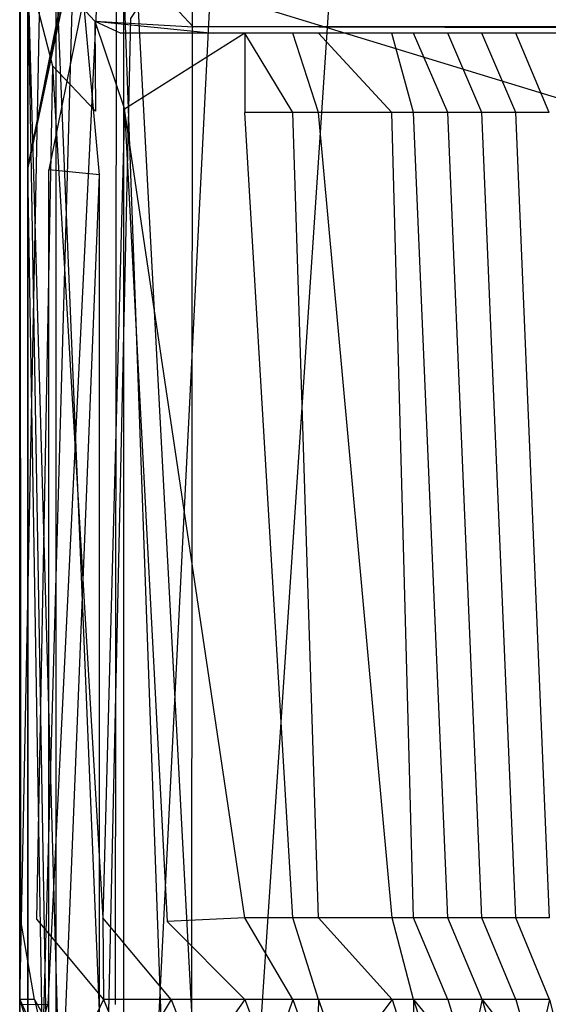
# Model space of a CAD drawing. Extents: x 0 to 0.376, y -0.701 to 0.
# Tile 48 of 62: x 0.003 to 0.038, y -0.099 to -0.034. Entities that reach past the tile are written whole.
import ezdxf

# ---------------------------------------------------------------- set-up
doc = ezdxf.new("R2010")
doc.units = 0
doc.layers.add('L0_WC_N_567710__1___REPLACEMTFO', color=7, linetype='CONTINUOUS')
doc.layers.add('L5_SP_LKASTEN_N_567710__0___REP', color=7, linetype='CONTINUOUS')

msp = doc.modelspace()

# ---------------------------------------------------------------- linework, layer by layer
at = {"layer": 'L0_WC_N_567710__1___REPLACEMTFO', "color": 8}
for points, invisible_edges in [([(0.003132, -0.099366, 0.361514), (0.003132, -0.005678, 0.355492), (0.003132, -0.005622, 0.352803), (0.003132, -0.099366, 0.361514)], 14), ([(0.003132, -0.005622, 0.352803), (0.003132, -0.099355, 0.356548), (0.003132, -0.099366, 0.361514), (0.003132, -0.005622, 0.352803)], 13), ([(0.003132, -0.099355, 0.356548), (0.003132, -0.005622, 0.352803), (0.003132, -0.018012, 0.350519), (0.003132, -0.099355, 0.356548)], 14), ([(0.003132, -0.005678, 0.355492), (0.003132, -0.099402, 0.389944), (0.003132, -0.006125, 0.390235), (0.003132, -0.005678, 0.355492)], 14), ([(0.003132, -0.005678, 0.355492), (0.003132, -0.099366, 0.361514), (0.003132, -0.099402, 0.389944), (0.003132, -0.005678, 0.355492)], 13), ([(0.003132, -0.099402, 0.389944), (0.003121, -0.006237, 0.394477), (0.003132, -0.006125, 0.390235), (0.003132, -0.099402, 0.389944)], 14), ([(0.003121, -0.006237, 0.394477), (0.003132, -0.099402, 0.389944), (0.003132, -0.09941, 0.394354), (0.003121, -0.006237, 0.394477)], 13), ([(0.003132, -0.09941, 0.394354), (0.004971, -0.006246, 0.39894), (0.003121, -0.006237, 0.394477), (0.003132, -0.09941, 0.394354)], 14), ([(0.004971, -0.006246, 0.39894), (0.003132, -0.09941, 0.394354), (0.004982, -0.099419, 0.398817), (0.004971, -0.006246, 0.39894)], 13), ([(0.009524, -0.006419, 0.400031), (0.004971, -0.006246, 0.39894), (0.004982, -0.099419, 0.398817), (0.009524, -0.006419, 0.400031)], 14), ([(0.009524, -0.006419, 0.400031), (0.004982, -0.099419, 0.398817), (0.009456, -0.099438, 0.400031), (0.009524, -0.006419, 0.400031)], 14), ([(0.01451, -0.099906, 0.400031), (0.009524, -0.006419, 0.400031), (0.009456, -0.099438, 0.400031), (0.01451, -0.099906, 0.400031)], 13), ([(0.009524, -0.006419, 0.400031), (0.01451, -0.099906, 0.400031), (0.014544, -0.011627, 0.400031), (0.009524, -0.006419, 0.400031)], 14), ([(0.18806, -0.099906, 0.400031), (0.014544, -0.011627, 0.400031), (0.01451, -0.099906, 0.400031), (0.18806, -0.099906, 0.400031)], 13), ([(0.014544, -0.011627, 0.400031), (0.18806, -0.099906, 0.400031), (0.18806, -0.011476, 0.400031), (0.014544, -0.011627, 0.400031)], 14), ([(0.003132, -0.018012, 0.350519), (0.00318, -0.093723, 0.349764), (0.003132, -0.099355, 0.356548), (0.003132, -0.018012, 0.350519)], 14), ([(0.003132, -0.018012, 0.350519), (0.003804, -0.031475, 0.346355), (0.00318, -0.093723, 0.349764), (0.003132, -0.018012, 0.350519)], 14), ([(0.003804, -0.031475, 0.346355), (0.005294, -0.037241, 0.339947), (0.00318, -0.093723, 0.349764), (0.003804, -0.031475, 0.346355)], 14), ([(0.003804, -0.031475, 0.346355), (0.006146, -0.03217, 0.33603), (0.005294, -0.037241, 0.339947), (0.003804, -0.031475, 0.346355)], 14), ([(0.006146, -0.03217, 0.33603), (0.008106, -0.034268, 0.328619), (0.005294, -0.037241, 0.339947), (0.006146, -0.03217, 0.33603)], 14), ([(0.006146, -0.03217, 0.33603), (0.012801, -0.032691, 0.335983), (0.008106, -0.034268, 0.328619), (0.006146, -0.03217, 0.33603)], 14), ([(0.012801, -0.032691, 0.335983), (0.014621, -0.03466, 0.328431), (0.008106, -0.034268, 0.328619), (0.012801, -0.032691, 0.335983)], 14), ([(0.012801, -0.032691, 0.335983), (0.18806, -0.03466, 0.328431), (0.014621, -0.03466, 0.328431), (0.012801, -0.032691, 0.335983)], 13), ([(0.18806, -0.03466, 0.328431), (0.012801, -0.032691, 0.335983), (0.18806, -0.032691, 0.335983), (0.18806, -0.03466, 0.328431)], 14), ([(0.008106, -0.034268, 0.328619), (0.008151, -0.040235, 0.328474), (0.005294, -0.037241, 0.339947), (0.008106, -0.034268, 0.328619)], 14), ([(0.008106, -0.034268, 0.328619), (0.010071, -0.040104, 0.320409), (0.008151, -0.040235, 0.328474), (0.008106, -0.034268, 0.328619)], 14), ([(0.008106, -0.034268, 0.328619), (0.009813, -0.03506, 0.32163), (0.010071, -0.040104, 0.320409), (0.008106, -0.034268, 0.328619)], 14), ([(0.008106, -0.034268, 0.328619), (0.015967, -0.03506, 0.321638), (0.009813, -0.03506, 0.32163), (0.008106, -0.034268, 0.328619)], 14), ([(0.008106, -0.034268, 0.328619), (0.014621, -0.03466, 0.328431), (0.015967, -0.03506, 0.321638), (0.008106, -0.034268, 0.328619)], 14), ([(0.018036, -0.03506, 0.282953), (0.010071, -0.040104, 0.320409), (0.009813, -0.03506, 0.32163), (0.018036, -0.03506, 0.282953)], 14), ([(0.009813, -0.03506, 0.32163), (0.024017, -0.03506, 0.282978), (0.018036, -0.03506, 0.282953), (0.009813, -0.03506, 0.32163)], 13), ([(0.024017, -0.03506, 0.282978), (0.009813, -0.03506, 0.32163), (0.015967, -0.03506, 0.321638), (0.024017, -0.03506, 0.282978)], 14), ([(0.010071, -0.040104, 0.320409), (0.018036, -0.03506, 0.282953), (0.018037, -0.040327, 0.282945), (0.010071, -0.040104, 0.320409)], 13), ([(0.014621, -0.03466, 0.328431), (0.18806, -0.03506, 0.321638), (0.015967, -0.03506, 0.321638), (0.014621, -0.03466, 0.328431)], 13), ([(0.18806, -0.03506, 0.321638), (0.014621, -0.03466, 0.328431), (0.18806, -0.03466, 0.328431), (0.18806, -0.03506, 0.321638)], 14), ([(0.015967, -0.03506, 0.321638), (0.18806, -0.03506, 0.285576), (0.024017, -0.03506, 0.282978), (0.015967, -0.03506, 0.321638)], 13), ([(0.18806, -0.03506, 0.285576), (0.015967, -0.03506, 0.321638), (0.18806, -0.03506, 0.321638), (0.18806, -0.03506, 0.285576)], 14), ([(0.018036, -0.03506, 0.282953), (0.021209, -0.040327, 0.268062), (0.018037, -0.040327, 0.282945), (0.018036, -0.03506, 0.282953)], 13), ([(0.021209, -0.040327, 0.268062), (0.018036, -0.03506, 0.282953), (0.021209, -0.03506, 0.268069), (0.021209, -0.040327, 0.268062)], 14), ([(0.018036, -0.03506, 0.282953), (0.027218, -0.03506, 0.268099), (0.021209, -0.03506, 0.268069), (0.018036, -0.03506, 0.282953)], 13), ([(0.027218, -0.03506, 0.268099), (0.018036, -0.03506, 0.282953), (0.024017, -0.03506, 0.282978), (0.027218, -0.03506, 0.268099)], 14), ([(0.021209, -0.03506, 0.268069), (0.022913, -0.040327, 0.260054), (0.021209, -0.040327, 0.268062), (0.021209, -0.03506, 0.268069)], 13), ([(0.022913, -0.040327, 0.260054), (0.021209, -0.03506, 0.268069), (0.022912, -0.03506, 0.260061), (0.022913, -0.040327, 0.260054)], 14), ([(0.021209, -0.03506, 0.268069), (0.028938, -0.03506, 0.260091), (0.022912, -0.03506, 0.260061), (0.021209, -0.03506, 0.268069)], 13), ([(0.028938, -0.03506, 0.260091), (0.021209, -0.03506, 0.268069), (0.027218, -0.03506, 0.268099), (0.028938, -0.03506, 0.260091)], 14), ([(0.022912, -0.03506, 0.260061), (0.02778, -0.040327, 0.237144), (0.022913, -0.040327, 0.260054), (0.022912, -0.03506, 0.260061)], 13), ([(0.02778, -0.040327, 0.237144), (0.022912, -0.03506, 0.260061), (0.027779, -0.03506, 0.23715), (0.02778, -0.040327, 0.237144)], 14), ([(0.022912, -0.03506, 0.260061), (0.03385, -0.03506, 0.237187), (0.027779, -0.03506, 0.23715), (0.022912, -0.03506, 0.260061)], 13), ([(0.03385, -0.03506, 0.237187), (0.022912, -0.03506, 0.260061), (0.028938, -0.03506, 0.260091), (0.03385, -0.03506, 0.237187)], 14), ([(0.024017, -0.03506, 0.282978), (0.18806, -0.03506, 0.270791), (0.027218, -0.03506, 0.268099), (0.024017, -0.03506, 0.282978)], 13), ([(0.18806, -0.03506, 0.270791), (0.024017, -0.03506, 0.282978), (0.18806, -0.03506, 0.285576), (0.18806, -0.03506, 0.270791)], 14), ([(0.027218, -0.03506, 0.268099), (0.18806, -0.03506, 0.262997), (0.028938, -0.03506, 0.260091), (0.027218, -0.03506, 0.268099)], 13), ([(0.18806, -0.03506, 0.262997), (0.027218, -0.03506, 0.268099), (0.18806, -0.03506, 0.270791), (0.18806, -0.03506, 0.262997)], 14), ([(0.027779, -0.03506, 0.23715), (0.029203, -0.040327, 0.230427), (0.02778, -0.040327, 0.237144), (0.027779, -0.03506, 0.23715)], 13), ([(0.029203, -0.040327, 0.230427), (0.027779, -0.03506, 0.23715), (0.029203, -0.03506, 0.230433), (0.029203, -0.040327, 0.230427)], 14), ([(0.027779, -0.03506, 0.23715), (0.035289, -0.03506, 0.230466), (0.029203, -0.03506, 0.230433), (0.027779, -0.03506, 0.23715)], 13), ([(0.035289, -0.03506, 0.230466), (0.027779, -0.03506, 0.23715), (0.03385, -0.03506, 0.237187), (0.035289, -0.03506, 0.230466)], 14), ([(0.028938, -0.03506, 0.260091), (0.18806, -0.03506, 0.240894), (0.03385, -0.03506, 0.237187), (0.028938, -0.03506, 0.260091)], 13), ([(0.18806, -0.03506, 0.240894), (0.028938, -0.03506, 0.260091), (0.18806, -0.03506, 0.262997), (0.18806, -0.03506, 0.240894)], 14), ([(0.029203, -0.03506, 0.230433), (0.031477, -0.040327, 0.219671), (0.029203, -0.040327, 0.230427), (0.029203, -0.03506, 0.230433)], 13), ([(0.031477, -0.040327, 0.219671), (0.029203, -0.03506, 0.230433), (0.031476, -0.03506, 0.219677), (0.031477, -0.040327, 0.219671)], 14), ([(0.029203, -0.03506, 0.230433), (0.037585, -0.03506, 0.219706), (0.031476, -0.03506, 0.219677), (0.029203, -0.03506, 0.230433)], 13), ([(0.037585, -0.03506, 0.219706), (0.029203, -0.03506, 0.230433), (0.035289, -0.03506, 0.230466), (0.037585, -0.03506, 0.219706)], 14), ([(0.031476, -0.03506, 0.219677), (0.033739, -0.040327, 0.208944), (0.031477, -0.040327, 0.219671), (0.031476, -0.03506, 0.219677)], 13), ([(0.033739, -0.040327, 0.208944), (0.031476, -0.03506, 0.219677), (0.033739, -0.03506, 0.208949), (0.033739, -0.040327, 0.208944)], 14), ([(0.031476, -0.03506, 0.219677), (0.039871, -0.03506, 0.208974), (0.033739, -0.03506, 0.208949), (0.031476, -0.03506, 0.219677)], 13), ([(0.039871, -0.03506, 0.208974), (0.031476, -0.03506, 0.219677), (0.037585, -0.03506, 0.219706), (0.039871, -0.03506, 0.208974)], 14), ([(0.033739, -0.03506, 0.208949), (0.035979, -0.040327, 0.1983), (0.033739, -0.040327, 0.208944), (0.033739, -0.03506, 0.208949)], 13), ([(0.035979, -0.040327, 0.1983), (0.033739, -0.03506, 0.208949), (0.035979, -0.03506, 0.198305), (0.035979, -0.040327, 0.1983)], 14), ([(0.033739, -0.03506, 0.208949), (0.042134, -0.03506, 0.198323), (0.035979, -0.03506, 0.198305), (0.033739, -0.03506, 0.208949)], 13), ([(0.042134, -0.03506, 0.198323), (0.033739, -0.03506, 0.208949), (0.039871, -0.03506, 0.208974), (0.042134, -0.03506, 0.198323)], 14), ([(0.03385, -0.03506, 0.237187), (0.18806, -0.03506, 0.234224), (0.035289, -0.03506, 0.230466), (0.03385, -0.03506, 0.237187)], 13), ([(0.18806, -0.03506, 0.234224), (0.03385, -0.03506, 0.237187), (0.18806, -0.03506, 0.240894), (0.18806, -0.03506, 0.234224)], 14), ([(0.035289, -0.03506, 0.230466), (0.18806, -0.03506, 0.223593), (0.037585, -0.03506, 0.219706), (0.035289, -0.03506, 0.230466)], 13), ([(0.18806, -0.03506, 0.223593), (0.035289, -0.03506, 0.230466), (0.18806, -0.03506, 0.234224), (0.18806, -0.03506, 0.223593)], 14), ([(0.035979, -0.03506, 0.198305), (0.038203, -0.040327, 0.187711), (0.035979, -0.040327, 0.1983), (0.035979, -0.03506, 0.198305)], 13), ([(0.038203, -0.040327, 0.187711), (0.035979, -0.03506, 0.198305), (0.038202, -0.03506, 0.187715), (0.038203, -0.040327, 0.187711)], 14), ([(0.035979, -0.03506, 0.198305), (0.044381, -0.03506, 0.187728), (0.038202, -0.03506, 0.187715), (0.035979, -0.03506, 0.198305)], 13), ([(0.044381, -0.03506, 0.187728), (0.035979, -0.03506, 0.198305), (0.042134, -0.03506, 0.198323), (0.044381, -0.03506, 0.187728)], 14), ([(0.037585, -0.03506, 0.219706), (0.18806, -0.03506, 0.212961), (0.039871, -0.03506, 0.208974), (0.037585, -0.03506, 0.219706)], 13), ([(0.18806, -0.03506, 0.212961), (0.037585, -0.03506, 0.219706), (0.18806, -0.03506, 0.223593), (0.18806, -0.03506, 0.212961)], 14), ([(0.005294, -0.037241, 0.339947), (0.004232, -0.093765, 0.34501), (0.00318, -0.093723, 0.349764), (0.005294, -0.037241, 0.339947)], 14), ([(0.005294, -0.037241, 0.339947), (0.008625, -0.093694, 0.326925), (0.004232, -0.093765, 0.34501), (0.005294, -0.037241, 0.339947)], 14), ([(0.005294, -0.037241, 0.339947), (0.008151, -0.040235, 0.328474), (0.008625, -0.093694, 0.326925), (0.005294, -0.037241, 0.339947)], 14), ([(0.010071, -0.040104, 0.320409), (0.008625, -0.093694, 0.326925), (0.008151, -0.040235, 0.328474), (0.010071, -0.040104, 0.320409)], 14), ([(0.010071, -0.040104, 0.320409), (0.012883, -0.093917, 0.307064), (0.008625, -0.093694, 0.326925), (0.010071, -0.040104, 0.320409)], 14), ([(0.010071, -0.040104, 0.320409), (0.018045, -0.093689, 0.282861), (0.012883, -0.093917, 0.307064), (0.010071, -0.040104, 0.320409)], 13), ([(0.018045, -0.093689, 0.282861), (0.010071, -0.040104, 0.320409), (0.018037, -0.040327, 0.282945), (0.018045, -0.093689, 0.282861)], 14), ([(0.018037, -0.040327, 0.282945), (0.021216, -0.093689, 0.267984), (0.018045, -0.093689, 0.282861), (0.018037, -0.040327, 0.282945)], 13), ([(0.021216, -0.093689, 0.267984), (0.018037, -0.040327, 0.282945), (0.021209, -0.040327, 0.268062), (0.021216, -0.093689, 0.267984)], 14), ([(0.021209, -0.040327, 0.268062), (0.02292, -0.093689, 0.25998), (0.021216, -0.093689, 0.267984), (0.021209, -0.040327, 0.268062)], 13), ([(0.02292, -0.093689, 0.25998), (0.021209, -0.040327, 0.268062), (0.022913, -0.040327, 0.260054), (0.02292, -0.093689, 0.25998)], 14), ([(0.022913, -0.040327, 0.260054), (0.027785, -0.093689, 0.23708), (0.02292, -0.093689, 0.25998), (0.022913, -0.040327, 0.260054)], 13), ([(0.027785, -0.093689, 0.23708), (0.022913, -0.040327, 0.260054), (0.02778, -0.040327, 0.237144), (0.027785, -0.093689, 0.23708)], 14), ([(0.02778, -0.040327, 0.237144), (0.029209, -0.093689, 0.230365), (0.027785, -0.093689, 0.23708), (0.02778, -0.040327, 0.237144)], 13), ([(0.029209, -0.093689, 0.230365), (0.02778, -0.040327, 0.237144), (0.029203, -0.040327, 0.230427), (0.029209, -0.093689, 0.230365)], 14), ([(0.029203, -0.040327, 0.230427), (0.031482, -0.093689, 0.219614), (0.029209, -0.093689, 0.230365), (0.029203, -0.040327, 0.230427)], 13), ([(0.031482, -0.093689, 0.219614), (0.029203, -0.040327, 0.230427), (0.031477, -0.040327, 0.219671), (0.031482, -0.093689, 0.219614)], 14), ([(0.031477, -0.040327, 0.219671), (0.033744, -0.093689, 0.208891), (0.031482, -0.093689, 0.219614), (0.031477, -0.040327, 0.219671)], 13), ([(0.033744, -0.093689, 0.208891), (0.031477, -0.040327, 0.219671), (0.033739, -0.040327, 0.208944), (0.033744, -0.093689, 0.208891)], 14), ([(0.033739, -0.040327, 0.208944), (0.035984, -0.093689, 0.198252), (0.033744, -0.093689, 0.208891), (0.033739, -0.040327, 0.208944)], 13), ([(0.035984, -0.093689, 0.198252), (0.033739, -0.040327, 0.208944), (0.035979, -0.040327, 0.1983), (0.035984, -0.093689, 0.198252)], 14), ([(0.035979, -0.040327, 0.1983), (0.038207, -0.093689, 0.187668), (0.035984, -0.093689, 0.198252), (0.035979, -0.040327, 0.1983)], 13), ([(0.038207, -0.093689, 0.187668), (0.035979, -0.040327, 0.1983), (0.038203, -0.040327, 0.187711), (0.038207, -0.093689, 0.187668)], 14), ([(0.00318, -0.093723, 0.349764), (0.00411, -0.099105, 0.345786), (0.003132, -0.099105, 0.350298), (0.00318, -0.093723, 0.349764)], 13), ([(0.00318, -0.093723, 0.349764), (0.003132, -0.099105, 0.350298), (0.003132, -0.099355, 0.356548), (0.00318, -0.093723, 0.349764)], 14), ([(0.00411, -0.099105, 0.345786), (0.00318, -0.093723, 0.349764), (0.004232, -0.093765, 0.34501), (0.00411, -0.099105, 0.345786)], 14), ([(0.004232, -0.093765, 0.34501), (0.008675, -0.099105, 0.326759), (0.00411, -0.099105, 0.345786), (0.004232, -0.093765, 0.34501)], 14), ([(0.008625, -0.093694, 0.326925), (0.008675, -0.099105, 0.326759), (0.004232, -0.093765, 0.34501), (0.008625, -0.093694, 0.326925)], 14), ([(0.008625, -0.093694, 0.326925), (0.013147, -0.099105, 0.305809), (0.008675, -0.099105, 0.326759), (0.008625, -0.093694, 0.326925)], 13), ([(0.013147, -0.099105, 0.305809), (0.008625, -0.093694, 0.326925), (0.012883, -0.093917, 0.307064), (0.013147, -0.099105, 0.305809)], 14), ([(0.018045, -0.099105, 0.282852), (0.012883, -0.093917, 0.307064), (0.018045, -0.093689, 0.282861), (0.018045, -0.099105, 0.282852)], 14), ([(0.012883, -0.093917, 0.307064), (0.018045, -0.099105, 0.282852), (0.013147, -0.099105, 0.305809), (0.012883, -0.093917, 0.307064)], 13), ([(0.018045, -0.093689, 0.282861), (0.021217, -0.099105, 0.267976), (0.018045, -0.099105, 0.282852), (0.018045, -0.093689, 0.282861)], 13), ([(0.021217, -0.099105, 0.267976), (0.018045, -0.093689, 0.282861), (0.021216, -0.093689, 0.267984), (0.021217, -0.099105, 0.267976)], 14), ([(0.021216, -0.093689, 0.267984), (0.02292, -0.099105, 0.259972), (0.021217, -0.099105, 0.267976), (0.021216, -0.093689, 0.267984)], 13), ([(0.02292, -0.099105, 0.259972), (0.021216, -0.093689, 0.267984), (0.02292, -0.093689, 0.25998), (0.02292, -0.099105, 0.259972)], 14), ([(0.02292, -0.093689, 0.25998), (0.027786, -0.099105, 0.237073), (0.02292, -0.099105, 0.259972), (0.02292, -0.093689, 0.25998)], 13), ([(0.027786, -0.099105, 0.237073), (0.02292, -0.093689, 0.25998), (0.027785, -0.093689, 0.23708), (0.027786, -0.099105, 0.237073)], 14), ([(0.027785, -0.093689, 0.23708), (0.029209, -0.099105, 0.230359), (0.027786, -0.099105, 0.237073), (0.027785, -0.093689, 0.23708)], 13), ([(0.029209, -0.099105, 0.230359), (0.027785, -0.093689, 0.23708), (0.029209, -0.093689, 0.230365), (0.029209, -0.099105, 0.230359)], 14), ([(0.029209, -0.093689, 0.230365), (0.031483, -0.099105, 0.219608), (0.029209, -0.099105, 0.230359), (0.029209, -0.093689, 0.230365)], 13), ([(0.031483, -0.099105, 0.219608), (0.029209, -0.093689, 0.230365), (0.031482, -0.093689, 0.219614), (0.031483, -0.099105, 0.219608)], 14), ([(0.031482, -0.093689, 0.219614), (0.033745, -0.099105, 0.208886), (0.031483, -0.099105, 0.219608), (0.031482, -0.093689, 0.219614)], 13), ([(0.033745, -0.099105, 0.208886), (0.031482, -0.093689, 0.219614), (0.033744, -0.093689, 0.208891), (0.033745, -0.099105, 0.208886)], 14), ([(0.033744, -0.093689, 0.208891), (0.035984, -0.099105, 0.198247), (0.033745, -0.099105, 0.208886), (0.033744, -0.093689, 0.208891)], 13), ([(0.035984, -0.099105, 0.198247), (0.033744, -0.093689, 0.208891), (0.035984, -0.093689, 0.198252), (0.035984, -0.099105, 0.198247)], 14), ([(0.035984, -0.093689, 0.198252), (0.038207, -0.099105, 0.187662), (0.035984, -0.099105, 0.198247), (0.035984, -0.093689, 0.198252)], 13), ([(0.038207, -0.099105, 0.187662), (0.035984, -0.093689, 0.198252), (0.038207, -0.093689, 0.187668), (0.038207, -0.099105, 0.187662)], 14), ([(0.003132, -0.099105, 0.350298), (0.004999, -0.105328, 0.352107), (0.003133, -0.105331, 0.356508), (0.003132, -0.099105, 0.350298)], 14), ([(0.003132, -0.099105, 0.350298), (0.00513, -0.103507, 0.349888), (0.004999, -0.105328, 0.352107), (0.003132, -0.099105, 0.350298)], 14), ([(0.00411, -0.099105, 0.345786), (0.00513, -0.103507, 0.349888), (0.003132, -0.099105, 0.350298), (0.00411, -0.099105, 0.345786)], 14), ([(0.003132, -0.099105, 0.350298), (0.003133, -0.105331, 0.356508), (0.003132, -0.099355, 0.356548), (0.003132, -0.099105, 0.350298)], 14), ([(0.00411, -0.099105, 0.345786), (0.006567, -0.103507, 0.345538), (0.00513, -0.103507, 0.349888), (0.00411, -0.099105, 0.345786)], 14), ([(0.008675, -0.099105, 0.326759), (0.006567, -0.103507, 0.345538), (0.00411, -0.099105, 0.345786), (0.008675, -0.099105, 0.326759)], 14), ([(0.008675, -0.099105, 0.326759), (0.010521, -0.103507, 0.326663), (0.006567, -0.103507, 0.345538), (0.008675, -0.099105, 0.326759)], 14), ([(0.013147, -0.099105, 0.305809), (0.010521, -0.103507, 0.326663), (0.008675, -0.099105, 0.326759), (0.013147, -0.099105, 0.305809)], 14), ([(0.013147, -0.099105, 0.305809), (0.014892, -0.103507, 0.305799), (0.010521, -0.103507, 0.326663), (0.013147, -0.099105, 0.305809)], 14), ([(0.018045, -0.099105, 0.282852), (0.014892, -0.103507, 0.305799), (0.013147, -0.099105, 0.305809), (0.018045, -0.099105, 0.282852)], 14), ([(0.018045, -0.099105, 0.282852), (0.019681, -0.103507, 0.282927), (0.014892, -0.103507, 0.305799), (0.018045, -0.099105, 0.282852)], 14), ([(0.021217, -0.099105, 0.267976), (0.019681, -0.103507, 0.282927), (0.018045, -0.099105, 0.282852), (0.021217, -0.099105, 0.267976)], 14), ([(0.021217, -0.099105, 0.267976), (0.022782, -0.103507, 0.268107), (0.019681, -0.103507, 0.282927), (0.021217, -0.099105, 0.267976)], 14), ([(0.02292, -0.099105, 0.259972), (0.022782, -0.103507, 0.268107), (0.021217, -0.099105, 0.267976), (0.02292, -0.099105, 0.259972)], 14), ([(0.02292, -0.099105, 0.259972), (0.024447, -0.103507, 0.260133), (0.022782, -0.103507, 0.268107), (0.02292, -0.099105, 0.259972)], 14), ([(0.027786, -0.099105, 0.237073), (0.024447, -0.103507, 0.260133), (0.02292, -0.099105, 0.259972), (0.027786, -0.099105, 0.237073)], 14), ([(0.027786, -0.099105, 0.237073), (0.029204, -0.103507, 0.23732), (0.024447, -0.103507, 0.260133), (0.027786, -0.099105, 0.237073)], 14), ([(0.029209, -0.099105, 0.230359), (0.029204, -0.103507, 0.23732), (0.027786, -0.099105, 0.237073), (0.029209, -0.099105, 0.230359)], 14), ([(0.029209, -0.099105, 0.230359), (0.030594, -0.103507, 0.230636), (0.029204, -0.103507, 0.23732), (0.029209, -0.099105, 0.230359)], 14), ([(0.029209, -0.099105, 0.230359), (0.032817, -0.103507, 0.219922), (0.030594, -0.103507, 0.230636), (0.029209, -0.099105, 0.230359)], 14), ([(0.031483, -0.099105, 0.219608), (0.032817, -0.103507, 0.219922), (0.029209, -0.099105, 0.230359), (0.031483, -0.099105, 0.219608)], 14), ([(0.033745, -0.099105, 0.208886), (0.032817, -0.103507, 0.219922), (0.031483, -0.099105, 0.219608), (0.033745, -0.099105, 0.208886)], 14), ([(0.033745, -0.099105, 0.208886), (0.035028, -0.103508, 0.209238), (0.032817, -0.103507, 0.219922), (0.033745, -0.099105, 0.208886)], 14), ([(0.033745, -0.099105, 0.208886), (0.037217, -0.103508, 0.198638), (0.035028, -0.103508, 0.209238), (0.033745, -0.099105, 0.208886)], 14), ([(0.035984, -0.099105, 0.198247), (0.037217, -0.103508, 0.198638), (0.033745, -0.099105, 0.208886), (0.035984, -0.099105, 0.198247)], 14), ([(0.038207, -0.099105, 0.187662), (0.037217, -0.103508, 0.198638), (0.035984, -0.099105, 0.198247), (0.038207, -0.099105, 0.187662)], 14), ([(0.038207, -0.099105, 0.187662), (0.039391, -0.103508, 0.188091), (0.037217, -0.103508, 0.198638), (0.038207, -0.099105, 0.187662)], 14), ([(0.003133, -0.105331, 0.356508), (0.003132, -0.099366, 0.361514), (0.003132, -0.099355, 0.356548), (0.003133, -0.105331, 0.356508)], 14), ([(0.003133, -0.10532, 0.389914), (0.003132, -0.099366, 0.361514), (0.003133, -0.105331, 0.361408), (0.003133, -0.10532, 0.389914)], 13), ([(0.003132, -0.099366, 0.361514), (0.003133, -0.10532, 0.389914), (0.003132, -0.099402, 0.389944), (0.003132, -0.099366, 0.361514)], 14), ([(0.003132, -0.099366, 0.361514), (0.003133, -0.105331, 0.356508), (0.003133, -0.105331, 0.361408), (0.003132, -0.099366, 0.361514)], 13), ([(0.003133, -0.105318, 0.394341), (0.003132, -0.099402, 0.389944), (0.003133, -0.10532, 0.389914), (0.003133, -0.105318, 0.394341)], 13), ([(0.003132, -0.099402, 0.389944), (0.003133, -0.105318, 0.394341), (0.003132, -0.09941, 0.394354), (0.003132, -0.099402, 0.389944)], 14), ([(0.003133, -0.105318, 0.394341), (0.004982, -0.099419, 0.398817), (0.003132, -0.09941, 0.394354), (0.003133, -0.105318, 0.394341)], 14)]:
    msp.add_3dface(points, dxfattribs=dict(at, invisible_edges=invisible_edges))
at = {"layer": 'L5_SP_LKASTEN_N_567710__0___REP', "color": 8}
for points, invisible_edges in [([(0.18806, -0.085094, 0.800156), (0.035391, -0.010198, 0.800156), (0.026603, -0.011948, 0.800156), (0.18806, -0.085094, 0.800156)], 14), ([(0.18806, -0.010198, 0.800156), (0.035391, -0.010198, 0.800156), (0.18806, -0.085094, 0.800156), (0.18806, -0.010198, 0.800156)], 14), ([(0.18806, -0.085094, 0.800156), (0.026603, -0.011948, 0.800156), (0.020003, -0.01636, 0.800156), (0.18806, -0.085094, 0.800156)], 14), ([(0.18806, -0.085094, 0.800156), (0.020003, -0.01636, 0.800156), (0.015594, -0.022964, 0.800156), (0.18806, -0.085094, 0.800156)], 14), ([(0.024486, -0.151638, 0.400031), (0.024485, -0.020074, 0.400031), (0.034856, -0.01801, 0.400031), (0.024486, -0.151638, 0.400031)], 13), ([(0.024486, -0.151638, 0.400031), (0.034856, -0.01801, 0.400031), (0.034857, -0.153703, 0.400031), (0.024486, -0.151638, 0.400031)], 15), ([(0.034857, -0.153703, 0.400031), (0.034856, -0.01801, 0.400031), (0.18806, -0.01801, 0.400031), (0.034857, -0.153703, 0.400031)], 15), ([(0.034857, -0.153703, 0.400031), (0.18806, -0.01801, 0.400031), (0.18806, -0.153703, 0.400031), (0.034857, -0.153703, 0.400031)], 15), ([(0.016091, -0.146022, 0.400031), (0.01609, -0.025687, 0.400031), (0.024485, -0.020074, 0.400031), (0.016091, -0.146022, 0.400031)], 13), ([(0.016091, -0.146022, 0.400031), (0.024485, -0.020074, 0.400031), (0.024486, -0.151638, 0.400031), (0.016091, -0.146022, 0.400031)], 10), ([(0.18806, -0.085094, 0.800156), (0.015594, -0.022964, 0.800156), (0.013846, -0.031758, 0.800156), (0.18806, -0.085094, 0.800156)], 14), ([(0.010481, -0.137617, 0.400031), (0.010481, -0.034088, 0.400031), (0.01609, -0.025687, 0.400031), (0.010481, -0.137617, 0.400031)], 13), ([(0.010481, -0.137617, 0.400031), (0.01609, -0.025687, 0.400031), (0.016091, -0.146022, 0.400031), (0.010481, -0.137617, 0.400031)], 10), ([(0.006654, -0.031062, 0.7449), (0.003654, -0.138084, 0.74729), (0.003654, -0.030754, 0.747271), (0.006654, -0.031062, 0.7449)], 13), ([(0.006655, -0.137719, 0.744928), (0.003654, -0.030754, 0.742526), (0.003654, -0.137945, 0.742548), (0.006655, -0.137719, 0.744928)], 13), ([(0.003654, -0.030754, 0.742526), (0.006655, -0.137719, 0.744928), (0.006654, -0.031062, 0.7449), (0.003654, -0.030754, 0.742526)], 14), ([(0.003654, -0.030754, 0.742526), (0.003654, -0.137875, 0.740177), (0.003654, -0.137945, 0.742548), (0.003654, -0.030754, 0.742526)], 13), ([(0.003654, -0.137875, 0.740177), (0.003654, -0.030754, 0.742526), (0.003654, -0.030754, 0.740154), (0.003654, -0.137875, 0.740177)], 14), ([(0.003654, -0.030754, 0.791356), (0.003654, -0.138153, 0.749662), (0.003654, -0.139164, 0.791357), (0.003654, -0.030754, 0.791356)], 13), ([(0.003654, -0.138153, 0.749662), (0.003654, -0.030754, 0.791356), (0.003654, -0.030754, 0.749643), (0.003654, -0.138153, 0.749662)], 14), ([(0.005522, -0.139145, 0.798298), (0.003654, -0.030754, 0.793811), (0.003654, -0.139236, 0.793811), (0.005522, -0.139145, 0.798298)], 13), ([(0.003654, -0.030754, 0.793811), (0.005522, -0.139145, 0.798298), (0.005525, -0.030938, 0.798297), (0.003654, -0.030754, 0.793811)], 14), ([(0.003654, -0.030754, 0.749643), (0.003654, -0.138084, 0.74729), (0.003654, -0.138153, 0.749662), (0.003654, -0.030754, 0.749643)], 13), ([(0.003654, -0.138084, 0.74729), (0.003654, -0.030754, 0.749643), (0.003654, -0.030754, 0.747271), (0.003654, -0.138084, 0.74729)], 14), ([(0.003654, -0.030754, 0.740154), (0.003654, -0.137119, 0.721512), (0.003654, -0.137875, 0.740177), (0.003654, -0.030754, 0.740154)], 13), ([(0.003654, -0.137119, 0.721512), (0.003654, -0.030754, 0.740154), (0.003654, -0.030754, 0.733537), (0.003654, -0.137119, 0.721512)], 14), ([(0.003654, -0.030754, 0.733537), (0.005994, -0.032936, 0.715936), (0.003654, -0.043997, 0.720584), (0.003654, -0.030754, 0.733537)], 13), ([(0.003654, -0.030754, 0.793811), (0.003654, -0.139164, 0.791357), (0.003654, -0.139236, 0.793811), (0.003654, -0.030754, 0.793811)], 13), ([(0.003654, -0.139164, 0.791357), (0.003654, -0.030754, 0.793811), (0.003654, -0.030754, 0.791356), (0.003654, -0.139164, 0.791357)], 14), ([(0.003654, -0.030754, 0.733537), (0.003654, -0.136739, 0.708559), (0.003654, -0.137119, 0.721512), (0.003654, -0.030754, 0.733537)], 13), ([(0.003654, -0.136739, 0.708559), (0.003654, -0.030754, 0.733537), (0.003654, -0.043997, 0.720584), (0.003654, -0.136739, 0.708559)], 14), ([(0.003654, -0.138084, 0.74729), (0.006654, -0.031062, 0.7449), (0.006655, -0.137719, 0.744928), (0.003654, -0.138084, 0.74729)], 14), ([(0.009999, -0.138797, 0.800156), (0.005525, -0.030938, 0.798297), (0.005522, -0.139145, 0.798298), (0.009999, -0.138797, 0.800156)], 13), ([(0.005525, -0.030938, 0.798297), (0.009999, -0.138797, 0.800156), (0.009999, -0.031379, 0.800156), (0.005525, -0.030938, 0.798297)], 14), ([(0.013846, -0.138418, 0.800156), (0.009999, -0.031379, 0.800156), (0.009999, -0.138797, 0.800156), (0.013846, -0.138418, 0.800156)], 13), ([(0.009999, -0.031379, 0.800156), (0.013846, -0.138418, 0.800156), (0.013846, -0.031758, 0.800156), (0.009999, -0.031379, 0.800156)], 14), ([(0.18806, -0.085094, 0.800156), (0.013846, -0.031758, 0.800156), (0.013846, -0.138418, 0.800156), (0.18806, -0.085094, 0.800156)], 14), ([(0.005994, -0.032239, 0.404795), (0.007342, -0.032792, 0.401426), (0.003654, -0.043997, 0.404795), (0.005994, -0.032239, 0.404795)], 14), ([(0.003654, -0.043997, 0.404795), (0.005994, -0.032244, 0.407212), (0.005994, -0.032239, 0.404795), (0.003654, -0.043997, 0.404795)], 14), ([(0.005994, -0.032244, 0.407212), (0.003654, -0.043997, 0.407248), (0.005994, -0.032919, 0.708189), (0.005994, -0.032244, 0.407212)], 14), ([(0.005994, -0.032244, 0.407212), (0.003654, -0.043997, 0.404795), (0.003654, -0.043997, 0.407248), (0.005994, -0.032244, 0.407212)], 13), ([(0.007342, -0.032792, 0.401426), (0.005059, -0.044135, 0.401426), (0.003654, -0.043997, 0.404795), (0.007342, -0.032792, 0.401426)], 14), ([(0.003654, -0.043997, 0.712721), (0.005994, -0.032936, 0.715936), (0.005994, -0.032919, 0.708189), (0.003654, -0.043997, 0.712721)], 14), ([(0.005994, -0.032919, 0.708189), (0.003654, -0.043997, 0.407248), (0.003654, -0.043997, 0.712721), (0.005994, -0.032919, 0.708189)], 14), ([(0.005994, -0.032936, 0.715936), (0.003654, -0.043997, 0.712721), (0.003654, -0.043997, 0.720584), (0.005994, -0.032936, 0.715936)], 13), ([(0.007342, -0.032792, 0.401426), (0.008418, -0.044466, 0.400031), (0.005059, -0.044135, 0.401426), (0.007342, -0.032792, 0.401426)], 13), ([(0.008418, -0.044466, 0.400031), (0.007342, -0.032792, 0.401426), (0.010481, -0.034088, 0.400031), (0.008418, -0.044466, 0.400031)], 14), ([(0.010481, -0.034088, 0.400031), (0.008418, -0.127233, 0.400031), (0.008418, -0.044466, 0.400031), (0.010481, -0.034088, 0.400031)], 13), ([(0.008418, -0.127233, 0.400031), (0.010481, -0.034088, 0.400031), (0.010481, -0.137617, 0.400031), (0.008418, -0.127233, 0.400031)], 10), ([(0.003654, -0.043997, 0.712721), (0.003654, -0.127911, 0.407155), (0.003654, -0.136518, 0.700996), (0.003654, -0.043997, 0.712721)], 13), ([(0.003654, -0.127911, 0.407155), (0.003654, -0.043997, 0.712721), (0.003654, -0.043997, 0.407248), (0.003654, -0.127911, 0.407155)], 14), ([(0.003654, -0.043997, 0.407248), (0.003654, -0.127842, 0.404795), (0.003654, -0.127911, 0.407155), (0.003654, -0.043997, 0.407248)], 13), ([(0.003654, -0.127842, 0.404795), (0.003654, -0.043997, 0.407248), (0.003654, -0.043997, 0.404795), (0.003654, -0.127842, 0.404795)], 14), ([(0.003654, -0.043997, 0.404795), (0.005062, -0.127633, 0.401426), (0.003654, -0.127842, 0.404795), (0.003654, -0.043997, 0.404795)], 13), ([(0.005062, -0.127633, 0.401426), (0.003654, -0.043997, 0.404795), (0.005059, -0.044135, 0.401426), (0.005062, -0.127633, 0.401426)], 14), ([(0.003654, -0.043997, 0.720584), (0.003654, -0.136518, 0.700996), (0.003654, -0.136739, 0.708559), (0.003654, -0.043997, 0.720584)], 13), ([(0.003654, -0.136518, 0.700996), (0.003654, -0.043997, 0.720584), (0.003654, -0.043997, 0.712721), (0.003654, -0.136518, 0.700996)], 14), ([(0.008418, -0.044466, 0.400031), (0.005062, -0.127633, 0.401426), (0.005059, -0.044135, 0.401426), (0.008418, -0.044466, 0.400031)], 13), ([(0.005062, -0.127633, 0.401426), (0.008418, -0.044466, 0.400031), (0.008418, -0.127233, 0.400031), (0.005062, -0.127633, 0.401426)], 14), ([(0.18806, -0.085094, 0.800156), (0.013846, -0.138418, 0.800156), (0.015594, -0.147218, 0.800156), (0.18806, -0.085094, 0.800156)], 14), ([(0.18806, -0.085094, 0.800156), (0.015594, -0.147218, 0.800156), (0.020005, -0.153826, 0.800156), (0.18806, -0.085094, 0.800156)], 14), ([(0.18806, -0.085094, 0.800156), (0.020005, -0.153826, 0.800156), (0.026604, -0.158241, 0.800156), (0.18806, -0.085094, 0.800156)], 14), ([(0.18806, -0.085094, 0.800156), (0.026604, -0.158241, 0.800156), (0.035392, -0.159991, 0.800156), (0.18806, -0.085094, 0.800156)], 14), ([(0.18806, -0.085094, 0.800156), (0.035392, -0.159991, 0.800156), (0.18806, -0.159991, 0.800156), (0.18806, -0.085094, 0.800156)], 14)]:
    msp.add_3dface(points, dxfattribs=dict(at, invisible_edges=invisible_edges))

doc.saveas('drawing.dxf')
